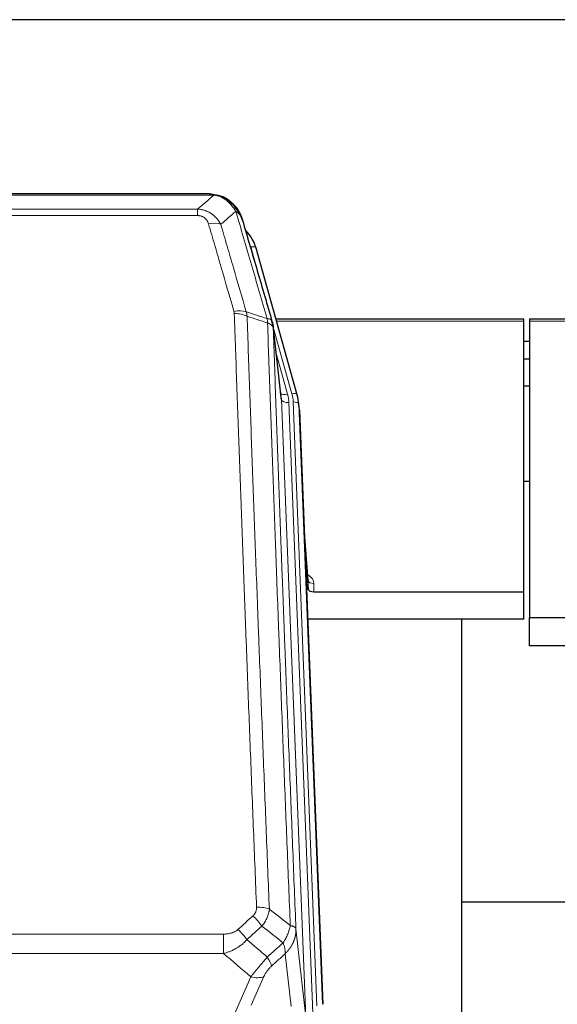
# Model space of a CAD drawing. Header units: inches. Extents: x 0 to 23760, y -13 to 16800.
# Tile 44 of 204: x 5775 to 6064, y 8495 to 9025. Entities that reach past the tile are written whole.
import ezdxf

# ---------------------------------------------------------------- set-up
doc = ezdxf.new("R2010")
doc.units = ezdxf.units.IN
doc.layers.add('254', color=7, linetype='Continuous', true_color=0xffffff)

msp = doc.modelspace()

# ---------------------------------------------------------------- linework, layer by layer
at = {"layer": '254', "color": 2, "linetype": 'Continuous', "lineweight": 25}
for p, q in [((6101.563, 9024.615), (4984.563, 9024.615)), ((5877.123, 8930.989), (5659.002, 8930.989)), ((5884.065, 8929.512), (5884.165, 8929.484)), ((5924.29, 8823.011), (5902.116, 8901.897)), ((6046.063, 8863.726), (5912.844, 8863.726)), ((6046.063, 8862.696), (6046.063, 8863.726)), ((6049.063, 8863.726), (6049.063, 8862.696)), ((6183.282, 8863.726), (6049.063, 8863.726)), ((5915.67, 8821.691), (5911.255, 8860.21)), ((6046.063, 8717.227), (6046.063, 8862.696)), ((6049.063, 8862.696), (6049.063, 8703.216)), ((6049.046, 8851.653), (6046.062, 8851.653)), ((6049.046, 8842.235), (6046.062, 8842.235)), ((6049.062, 8827.737), (6046.058, 8827.737)), ((5924.309, 8822.915), (5924.29, 8823.011)), ((5925.345, 8816.29), (5924.972, 8819.548)), ((5925.467, 8814.705), (5938.034, 8495.493)), ((6049.054, 8776.492), (6046.038, 8776.492)), ((5930.165, 8723.234), (5927.958, 8751.433)), ((5928.339, 8741.759), (5930.161, 8718.478)), ((5930.161, 8718.478), (5930.172, 8723.054)), ((5933.16, 8717.227), (6046.063, 8717.227)), ((6046.063, 8702.418), (6046.063, 8717.227)), ((6046.063, 8702.418), (5929.889, 8702.418)), ((6012.723, 8477.033), (6012.723, 8702.416)), ((6049.063, 8688.225), (6049.063, 8703.216)), ((6092.02, 8703.216), (6049.063, 8703.216)), ((6091.45, 8688.225), (6049.063, 8688.225)), ((6084.716, 8550.367), (6012.683, 8550.367))]:
    msp.add_line(p, q, dxfattribs=at)
at = {"layer": '254', "color": 110, "linetype": 'Continuous', "lineweight": 13}
for p, q in [((5879.466, 8930.326), (5656.66, 8930.326)), ((5884.165, 8929.484), (5884.234, 8929.327)), ((5665.391, 8922.858), (5870.734, 8922.858)), ((5870.734, 8922.858), (5870.734, 8919.325)), ((5870.734, 8919.325), (5665.391, 8919.325)), ((5903.954, 8885.659), (5899.228, 8902.471)), ((5921.402, 8823.584), (5911.33, 8859.418)), ((5915.76, 8820.517), (5911.384, 8858.698)), ((6046.063, 8862.696), (5913.131, 8862.696)), ((6182.995, 8862.696), (6049.063, 8862.696)), ((5913.029, 8844.73), (5919.055, 8823.292)), ((5928.826, 8488.624), (5915.76, 8820.517)), ((5932.672, 8490.71), (5919.752, 8818.891)), ((5934.878, 8494.607), (5922.099, 8819.183)), ((5925.467, 8814.705), (5925.093, 8817.963)), ((5925.093, 8817.963), (5937.789, 8495.499)), ((5930.172, 8723.054), (5927.965, 8751.242)), ((5933.17, 8721.643), (5933.16, 8717.227)), ((5923.579, 8536.03), (5928.826, 8488.624)), ((5651.477, 8533.229), (5884.649, 8533.229)), ((5884.649, 8533.229), (5884.649, 8522.798)), ((5884.649, 8522.798), (5651.477, 8522.798)), ((5920.911, 8494.244), (5917.764, 8522.678)), ((5884.12, 8475.759), (5899.276, 8510.278)), ((5906.337, 8510.428), (5899.562, 8494.997))]:
    msp.add_line(p, q, dxfattribs=at)
for centre, major_axis, ratio, start_param, end_param in [((5876.581, 8909.103), (9.598, 2.808), 0.562843, 0.6646512, 1.4076092), ((5899.228, 8901.085), (-2.888, -0.812), 0.4480327, 3.1416079, 4.5871119), ((5890.242, 8862.22), (9.604, 2.788), 0.5442898, 0.6684637, 1.414101), ((5890.43, 8861.048), (9.994, 0.345), 0.559112, 0.7940626, 1.551472), ((5919.055, 8825.139), (-3.851, -1.082), 0.4480327, 0.2500116, 1.4455193), ((5919.752, 8820.738), (-3.997, -0.157), 0.4614673, 0.0341943, 1.5526308), ((5895.734, 8818.141), (-24.033, -0.038), 0.8858289, 3.1750594, 3.3842109), ((5921.402, 8822.199), (-2.888, -0.812), 0.4480327, 3.1416079, 4.5871119), ((5898.081, 8818.433), (-24.033, -0.038), 0.8858289, 3.1750594, 3.3842109), ((5922.099, 8817.798), (-2.998, -0.118), 0.4614673, 3.175787, 4.6942235), ((5927.167, 8721.643), (-6.003, -0.046), 0.8757409, 3.1327535, 4.2284576), ((5933.17, 8723.098), (3, -0.007), 0.4848086, 3.1763596, 4.7135294), ((5902.388, 8543.321), (9.992, 0.404), 0.431453, 0.7935197, 1.5533391), ((5900.416, 8538.727), (-6.729, 7.397), 0.3051216, 4.2889758, 5.0360109), ((5892.407, 8531.435), (-6.736, 7.391), 0.3030979, 4.2875497, 5.03344), ((5903.363, 8522.048), (-6.719, 7.407), 0.3029797, 3.5431496, 4.2886573), ((5899.276, 8516.45), (9.156, -4.02), 0.5833249, 4.9631119, 5.806783)]:
    msp.add_ellipse(centre, major_axis=major_axis, ratio=ratio, start_param=start_param, end_param=end_param, dxfattribs=at)
at = {"layer": '254', "color": 2, "linetype": 'Continuous', "lineweight": 25}
for centre, major_axis, ratio, start_param, end_param in [((5875.922, 8895.884), (-27.014, -0.465), 0.8900028, 3.3708663, 3.8124201), ((5895.734, 8819.988), (20.035, -0.399), 0.8846078, 0.0524005, 0.2615519), ((5898.081, 8817.048), (-27.027, -0.37), 0.8864308, 3.1643526, 3.3735041), ((5933.16, 8718.521), (3, 0), 0.4313147, 3.1753737, 4.7125436)]:
    msp.add_ellipse(centre, major_axis=major_axis, ratio=ratio, start_param=start_param, end_param=end_param, dxfattribs=at)
at = {"layer": '254', "color": 110, "linetype": 'Continuous', "lineweight": 13}
for points in [[(5870.734, 8922.858), (5873.662, 8925.345), (5876.573, 8927.834), (5879.466, 8930.326)], [(5891.228, 8921.607), (5888.554, 8919.284), (5885.865, 8916.963), (5883.161, 8914.645)], [(5896.839, 8867.648), (5900.587, 8866.429), (5904.335, 8865.212), (5908.082, 8863.997)], [(5896.839, 8867.648), (5896.951, 8867.264), (5897.14, 8866.484), (5897.257, 8865.682), (5897.297, 8865.275)], [(5908.294, 8861.706), (5904.629, 8862.894), (5900.964, 8864.084), (5897.297, 8865.275)], [(5909.271, 8546.677), (5913.024, 8543.726), (5916.774, 8540.77), (5920.523, 8537.81)], [(5892.407, 8535.705), (5895.077, 8538.147), (5897.746, 8540.588), (5900.416, 8543.026)], [(5905.239, 8537.56), (5902.567, 8535.125), (5899.896, 8532.688), (5897.225, 8530.249)], [(5916.658, 8528.564), (5912.854, 8531.567), (5909.047, 8534.566), (5905.239, 8537.56)], [(5897.225, 8530.249), (5900.872, 8527.117), (5904.52, 8523.987), (5908.171, 8520.858)], [(5908.171, 8520.858), (5911, 8523.429), (5913.829, 8525.998), (5916.658, 8528.564)], [(5899.276, 8510.278), (5894.397, 8514.449), (5889.521, 8518.622), (5884.649, 8522.798)], [(5917.764, 8522.678), (5915.317, 8520.463), (5912.871, 8518.245), (5910.424, 8516.026)]]:
    msp.add_open_spline(points, degree=3, dxfattribs=at)
at = {"layer": '254', "color": 2, "linetype": 'Continuous', "lineweight": 25}
for points, degree in [([(5876.924, 8930.986), (5877.54, 8930.99), (5878.163, 8930.96), (5878.789, 8930.896)], 3), ([(5887.676, 8927.431), (5886.03, 8928.651), (5884.163, 8929.486)], 2), ([(5911.26, 8860.129), (5910.51, 8862.96)], 1)]:
    msp.add_open_spline(points, degree=degree, dxfattribs=at)
for points, knots in [([(5876.924, 8930.986), (5876.997, 8930.988), (5877.071, 8930.989), (5877.368, 8930.988), (5877.589, 8930.979), (5878.017, 8930.944), (5878.222, 8930.918), (5878.474, 8930.872), (5878.536, 8930.86), (5878.595, 8930.846)], [0, 0, 0, 0, 0.125, 0.125, 0.5, 0.5, 0.875, 0.875, 1, 1, 1, 1]), ([(5878.595, 8930.846), (5880.005, 8930.757), (5881.442, 8930.451), (5883.312, 8929.75), (5883.776, 8929.55), (5884.234, 8929.327)], [0, 0, 0, 0, 0.75, 0.75, 1, 1, 1, 1]), ([(5882.067, 8930.242), (5882.147, 8930.218), (5882.226, 8930.194), (5882.899, 8929.982), (5883.487, 8929.763), (5884.065, 8929.512)], [0, 0, 0, 0, 0.1180686, 0.1180686, 1, 1, 1, 1]), ([(5884.234, 8929.327), (5884.462, 8929.215), (5884.69, 8929.098), (5885.591, 8928.605), (5886.251, 8928.184), (5887.52, 8927.246), (5888.13, 8926.729), (5888.902, 8925.986), (5889.091, 8925.796), (5889.277, 8925.601)], [0, 0, 0, 0, 0.125, 0.125, 0.5, 0.5, 0.875, 0.875, 1, 1, 1, 1]), ([(5887.752, 8927.374), (5888.398, 8926.892), (5889.014, 8926.367), (5889.822, 8925.58), (5890.045, 8925.351), (5890.263, 8925.117)], [0, 0, 0, 0, 0.7159091, 0.7159091, 1, 1, 1, 1]), ([(5890.693, 8924.549), (5890.671, 8924.594), (5890.648, 8924.638), (5890.569, 8924.773), (5890.507, 8924.863), (5890.381, 8925.007), (5890.325, 8925.063), (5890.263, 8925.117)], [0, 0, 0, 0, 0.2280377, 0.2280377, 0.6912151, 0.6912151, 1, 1, 1, 1]), ([(5890.263, 8925.117), (5890.698, 8924.647), (5891.108, 8924.156), (5892.638, 8922.121), (5893.533, 8920.432), (5894.146, 8918.692)], [0, 0, 0, 0, 0.25, 0.25, 1, 1, 1, 1]), ([(5890.753, 8924.415), (5890.765, 8924.402), (5890.788, 8924.376), (5890.823, 8924.336), (5890.858, 8924.295), (5890.894, 8924.254), (5890.93, 8924.211), (5890.967, 8924.169), (5891.004, 8924.125), (5891.041, 8924.081), (5891.079, 8924.036), (5891.117, 8923.991), (5891.155, 8923.944), (5891.194, 8923.897), (5891.233, 8923.849), (5891.273, 8923.801), (5891.312, 8923.751), (5891.353, 8923.701), (5891.393, 8923.65), (5891.434, 8923.599), (5891.475, 8923.546), (5891.516, 8923.493), (5891.558, 8923.439), (5891.6, 8923.385), (5891.642, 8923.329), (5891.684, 8923.273), (5891.727, 8923.216), (5891.77, 8923.158), (5891.813, 8923.1), (5891.856, 8923.04), (5891.9, 8922.98), (5891.944, 8922.919), (5891.988, 8922.857), (5892.032, 8922.795), (5892.077, 8922.731), (5892.121, 8922.667), (5892.166, 8922.602), (5892.211, 8922.536), (5892.256, 8922.469), (5892.302, 8922.401), (5892.347, 8922.333), (5892.393, 8922.263), (5892.438, 8922.193), (5892.484, 8922.122), (5892.53, 8922.05), (5892.576, 8921.978), (5892.622, 8921.904), (5892.668, 8921.829), (5892.714, 8921.754), (5892.76, 8921.678), (5892.806, 8921.6), (5892.853, 8921.522), (5892.899, 8921.443), (5892.945, 8921.364), (5892.991, 8921.283), (5893.037, 8921.201), (5893.084, 8921.119), (5893.13, 8921.035), (5893.176, 8920.951), (5893.222, 8920.865), (5893.268, 8920.779), (5893.313, 8920.692), (5893.359, 8920.604), (5893.405, 8920.515), (5893.45, 8920.425), (5893.496, 8920.334), (5893.541, 8920.242), (5893.586, 8920.149), (5893.63, 8920.055), (5893.675, 8919.961), (5893.719, 8919.865), (5893.764, 8919.768), (5893.808, 8919.671), (5893.851, 8919.572), (5893.895, 8919.473), (5893.938, 8919.373), (5893.981, 8919.271), (5894.023, 8919.169), (5894.065, 8919.065), (5894.107, 8918.961), (5894.149, 8918.856), (5894.19, 8918.75), (5894.23, 8918.643), (5894.271, 8918.534), (5894.311, 8918.425), (5894.35, 8918.315), (5894.389, 8918.204), (5894.428, 8918.092), (5894.466, 8917.979), (5894.504, 8917.865), (5894.541, 8917.75), (5894.577, 8917.634), (5894.613, 8917.517), (5894.649, 8917.399), (5894.684, 8917.28), (5894.718, 8917.16), (5894.752, 8917.04), (5894.774, 8916.959), (5894.785, 8916.918)], [0, 0, 0, 0, 0.0060657, 0.012223, 0.0184718, 0.0248123, 0.0312443, 0.0377679, 0.0443831, 0.0510899, 0.0578883, 0.0647782, 0.0717598, 0.0788329, 0.0859977, 0.093254, 0.1006019, 0.1080414, 0.1155725, 0.1231952, 0.1309095, 0.1387154, 0.1466129, 0.1546019, 0.1626826, 0.1708549, 0.1791188, 0.1874742, 0.1959213, 0.20446, 0.2130903, 0.2218121, 0.2306256, 0.2395307, 0.2485274, 0.2576156, 0.2667955, 0.276067, 0.2854301, 0.2948848, 0.3044311, 0.314069, 0.3237985, 0.3336196, 0.3435324, 0.3535367, 0.3636326, 0.3738202, 0.3840993, 0.3944701, 0.4049324, 0.4154864, 0.426132, 0.4368691, 0.4476979, 0.4586183, 0.4696303, 0.480734, 0.4919292, 0.503216, 0.5145945, 0.5260645, 0.5376262, 0.5492795, 0.5610244, 0.5728609, 0.584789, 0.5968087, 0.60892, 0.621123, 0.6334175, 0.6458037, 0.6582815, 0.6708509, 0.6835119, 0.6962645, 0.7091087, 0.7220445, 0.735072, 0.748191, 0.7614017, 0.774704, 0.7880979, 0.8015834, 0.8151605, 0.8288293, 0.8425896, 0.8564416, 0.8703852, 0.8844204, 0.8985472, 0.9127656, 0.9270756, 0.9414773, 0.9559705, 0.9705554, 0.9852319, 1, 1, 1, 1]), ([(5894.785, 8916.918), (5894.728, 8917.228), (5894.645, 8917.532), (5894.432, 8918.125), (5894.301, 8918.413), (5894.146, 8918.692)], [0, 0, 0, 0, 0.5, 0.5, 1, 1, 1, 1]), ([(5894.785, 8916.918), (5896.116, 8912.396), (5897.448, 8907.863), (5900.116, 8898.776), (5901.451, 8894.222), (5905.462, 8880.529), (5908.142, 8871.36), (5910.827, 8862.149)], [0, 0, 0, 0, 0.25, 0.25, 0.5, 0.5, 1, 1, 1, 1]), ([(5910.827, 8862.149), (5910.832, 8862.132), (5910.842, 8862.097), (5910.858, 8862.045), (5910.873, 8861.991), (5910.888, 8861.937), (5910.903, 8861.881), (5910.919, 8861.824), (5910.934, 8861.766), (5910.949, 8861.707), (5910.965, 8861.647), (5910.98, 8861.586), (5910.996, 8861.523), (5911.011, 8861.459), (5911.026, 8861.395), (5911.041, 8861.329), (5911.057, 8861.262), (5911.072, 8861.194), (5911.086, 8861.124), (5911.101, 8861.054), (5911.116, 8860.982), (5911.13, 8860.909), (5911.145, 8860.835), (5911.159, 8860.76), (5911.172, 8860.684), (5911.186, 8860.607), (5911.199, 8860.528), (5911.22, 8860.402), (5911.246, 8860.232), (5911.274, 8860.025), (5911.298, 8859.833), (5911.317, 8859.656), (5911.333, 8859.494), (5911.346, 8859.346), (5911.356, 8859.214), (5911.364, 8859.097), (5911.37, 8858.995), (5911.375, 8858.908), (5911.378, 8858.837), (5911.38, 8858.781), (5911.382, 8858.74), (5911.383, 8858.714), (5911.383, 8858.702), (5911.384, 8858.698)], [0, 0, 0, 0, 0.0155037, 0.0313049, 0.0474035, 0.0637997, 0.0804935, 0.097485, 0.1147743, 0.1323613, 0.1502462, 0.1684289, 0.1869096, 0.2056883, 0.224765, 0.2441397, 0.2638126, 0.2837835, 0.3040527, 0.32462, 0.3454856, 0.3666494, 0.3881116, 0.409872, 0.4319308, 0.454288, 0.4769435, 0.4998975, 0.5635611, 0.6228928, 0.6778927, 0.7285606, 0.7748966, 0.8169007, 0.8545729, 0.8879131, 0.9169214, 0.9415977, 0.9619421, 0.9779545, 0.989635, 0.9969835, 1, 1, 1, 1])]:
    msp.add_open_spline(points, degree=3, knots=knots, dxfattribs=at)
at = {"layer": '254', "color": 110, "linetype": 'Continuous', "lineweight": 13}
for points, knots in [([(5878.595, 8930.846), (5878.713, 8930.82), (5878.823, 8930.789), (5879.072, 8930.702), (5879.197, 8930.641), (5879.383, 8930.499), (5879.444, 8930.418), (5879.466, 8930.326)], [0, 0, 0, 0, 0.25, 0.25, 0.625, 0.625, 1, 1, 1, 1]), ([(5879.466, 8930.326), (5880.686, 8930.224), (5881.862, 8929.93), (5883.356, 8929.304), (5883.723, 8929.127), (5884.083, 8928.933)], [0, 0, 0, 0, 0.75, 0.75, 1, 1, 1, 1]), ([(5884.234, 8929.327), (5884.235, 8929.297), (5884.234, 8929.265), (5884.22, 8929.179), (5884.204, 8929.124), (5884.156, 8929.02), (5884.124, 8928.971), (5884.083, 8928.933)], [0, 0, 0, 0, 0.25, 0.25, 0.625, 0.625, 1, 1, 1, 1]), ([(5884.083, 8928.933), (5884.264, 8928.836), (5884.442, 8928.734), (5885.149, 8928.309), (5885.664, 8927.951), (5886.658, 8927.164), (5887.137, 8926.736), (5887.752, 8926.128), (5887.903, 8925.972), (5888.053, 8925.814)], [0, 0, 0, 0, 0.125, 0.125, 0.5, 0.5, 0.875, 0.875, 1, 1, 1, 1]), ([(5870.734, 8922.858), (5871.069, 8922.835), (5871.402, 8922.802), (5872.065, 8922.714), (5872.393, 8922.66), (5873.369, 8922.469), (5874.007, 8922.3), (5874.71, 8922.063), (5874.788, 8922.036), (5874.943, 8921.981), (5875.02, 8921.953), (5875.252, 8921.866), (5875.405, 8921.806), (5875.859, 8921.618), (5876.454, 8921.348), (5877.027, 8921.04), (5877.448, 8920.795), (5877.657, 8920.669), (5877.862, 8920.538), (5877.999, 8920.449), (5878.066, 8920.404), (5878.672, 8919.995), (5879.18, 8919.599), (5879.899, 8918.96), (5880.132, 8918.739), (5880.47, 8918.397), (5880.581, 8918.281), (5880.8, 8918.045), (5880.907, 8917.925), (5881.434, 8917.32), (5881.822, 8916.814), (5882.537, 8915.76), (5882.864, 8915.212), (5883.161, 8914.645)], [0, 0, 0, 0, 0.0625, 0.0625, 0.125, 0.125, 0.25, 0.25, 0.265625, 0.265625, 0.28125, 0.28125, 0.3125, 0.3125, 0.375, 0.4375, 0.4375, 0.46875, 0.484375, 0.484375, 0.5, 0.5, 0.625, 0.625, 0.6875, 0.6875, 0.71875, 0.71875, 0.75, 0.75, 0.875, 0.875, 1, 1, 1, 1]), ([(5889.277, 8925.601), (5889.178, 8925.628), (5889.077, 8925.651), (5888.82, 8925.701), (5888.663, 8925.725), (5888.352, 8925.769), (5888.199, 8925.79), (5888.053, 8925.814)], [0, 0, 0, 0, 0.25, 0.25, 0.625, 0.625, 1, 1, 1, 1]), ([(5888.053, 8925.814), (5888.352, 8925.498), (5888.642, 8925.17), (5889.769, 8923.82), (5890.535, 8922.722), (5891.228, 8921.607)], [0, 0, 0, 0, 0.25, 0.25, 1, 1, 1, 1]), ([(5890.263, 8925.117), (5890.232, 8925.143), (5890.2, 8925.169), (5890.065, 8925.271), (5889.952, 8925.341), (5889.703, 8925.463), (5889.567, 8925.515), (5889.375, 8925.574), (5889.326, 8925.588), (5889.277, 8925.601)], [0, 0, 0, 0, 0.125, 0.125, 0.5, 0.5, 0.875, 0.875, 1, 1, 1, 1]), ([(5889.277, 8925.601), (5889.649, 8925.212), (5890.005, 8924.806), (5891.366, 8923.123), (5892.237, 8921.729), (5892.935, 8920.277)], [0, 0, 0, 0, 0.25, 0.25, 1, 1, 1, 1]), ([(5892.935, 8920.277), (5892.689, 8920.524), (5892.423, 8920.759), (5891.853, 8921.203), (5891.549, 8921.412), (5891.228, 8921.607)], [0, 0, 0, 0, 0.5, 0.5, 1, 1, 1, 1]), ([(5908.082, 8863.997), (5905.26, 8873.69), (5902.444, 8883.338), (5898.231, 8897.741), (5896.828, 8902.53), (5894.026, 8912.086), (5892.626, 8916.852), (5891.228, 8921.607)], [0, 0, 0, 0, 0.5, 0.5, 0.75, 0.75, 1, 1, 1, 1]), ([(5870.734, 8919.325), (5870.917, 8919.325), (5871.099, 8919.319), (5871.463, 8919.292), (5871.643, 8919.273), (5871.998, 8919.219), (5872.174, 8919.185), (5872.52, 8919.103), (5872.691, 8919.055), (5872.902, 8918.985), (5872.944, 8918.97), (5873.028, 8918.94), (5873.152, 8918.894), (5873.274, 8918.844), (5873.513, 8918.739), (5873.82, 8918.586), (5874.108, 8918.407), (5874.281, 8918.288), (5874.315, 8918.263), (5874.383, 8918.214), (5874.417, 8918.189), (5874.517, 8918.113), (5874.582, 8918.061), (5874.771, 8917.902), (5874.891, 8917.792), (5875.117, 8917.563), (5875.224, 8917.445), (5875.427, 8917.202), (5875.523, 8917.077), (5875.636, 8916.917), (5875.658, 8916.885), (5875.702, 8916.82), (5875.723, 8916.787), (5875.787, 8916.689), (5875.828, 8916.623), (5875.947, 8916.423), (5876.02, 8916.289), (5876.157, 8916.016), (5876.221, 8915.879), (5876.397, 8915.462), (5876.497, 8915.178), (5876.581, 8914.889)], [0, 0, 0, 0, 0.0625, 0.0625, 0.125, 0.125, 0.1875, 0.1875, 0.25, 0.25, 0.265625, 0.265625, 0.28125, 0.3125, 0.3125, 0.375, 0.4375, 0.4375, 0.453125, 0.453125, 0.46875, 0.46875, 0.5, 0.5, 0.5625, 0.5625, 0.625, 0.625, 0.6875, 0.6875, 0.703125, 0.703125, 0.71875, 0.71875, 0.75, 0.75, 0.8125, 0.8125, 0.875, 0.875, 1, 1, 1, 1]), ([(5894.146, 8918.692), (5893.989, 8918.977), (5893.809, 8919.253), (5893.405, 8919.782), (5893.181, 8920.035), (5892.935, 8920.277)], [0, 0, 0, 0, 0.5, 0.5, 1, 1, 1, 1]), ([(5890.242, 8867.818), (5887.957, 8875.724), (5885.676, 8883.599), (5882.26, 8895.367), (5881.123, 8899.282), (5878.85, 8907.097), (5877.715, 8910.997), (5876.581, 8914.889)], [0, 0, 0, 0, 0.5, 0.5, 0.75, 0.75, 1, 1, 1, 1]), ([(5883.161, 8914.645), (5884.296, 8910.759), (5885.433, 8906.865), (5887.708, 8899.062), (5888.847, 8895.153), (5892.266, 8883.404), (5894.55, 8875.541), (5896.839, 8867.648)], [0, 0, 0, 0, 0.25, 0.25, 0.5, 0.5, 1, 1, 1, 1]), ([(5890.242, 8867.818), (5890.298, 8867.625), (5890.342, 8867.43), (5890.404, 8867.038), (5890.423, 8866.84), (5890.43, 8866.641)], [0, 0, 0, 0, 0.5, 0.5, 1, 1, 1, 1]), ([(5902.388, 8547.638), (5901.831, 8561.469), (5900.73, 8588.999), (5899.122, 8629.903), (5898.08, 8656.911), (5897.31, 8677.07), (5896.927, 8687.124), (5896.549, 8697.142), (5896.297, 8703.813), (5896.172, 8707.144), (5895.549, 8723.779), (5895.057, 8737.016), (5894.332, 8756.766), (5894.092, 8763.33), (5893.616, 8776.421), (5893.38, 8782.947), (5892.678, 8802.47), (5891.758, 8828.35), (5890.867, 8853.928), (5890.43, 8866.641)], [0, 0, 0, 0, 0.125, 0.25, 0.375, 0.375, 0.4375, 0.46875, 0.46875, 0.5, 0.5, 0.625, 0.625, 0.6875, 0.6875, 0.75, 0.75, 0.875, 1, 1, 1, 1]), ([(5897.297, 8865.275), (5897.736, 8852.578), (5898.627, 8827.032), (5899.549, 8801.186), (5900.252, 8781.687), (5900.488, 8775.169), (5900.965, 8762.095), (5901.205, 8755.539), (5901.931, 8735.815), (5902.423, 8722.595), (5903.047, 8705.981), (5903.173, 8702.654), (5903.424, 8695.992), (5903.803, 8685.986), (5904.186, 8675.944), (5904.958, 8655.812), (5906.002, 8628.838), (5907.611, 8587.986), (5908.713, 8560.49), (5909.271, 8546.677)], [0, 0, 0, 0, 0.125, 0.25, 0.25, 0.3125, 0.3125, 0.375, 0.375, 0.5, 0.5, 0.53125, 0.53125, 0.5625, 0.625, 0.625, 0.75, 0.875, 1, 1, 1, 1]), ([(5910.827, 8862.149), (5910.806, 8862.395), (5910.728, 8862.626), (5910.465, 8863.045), (5910.279, 8863.234), (5909.807, 8863.556), (5909.522, 8863.689), (5908.864, 8863.893), (5908.491, 8863.963), (5908.082, 8863.997)], [0, 0, 0, 0, 0.25, 0.25, 0.5, 0.5, 0.75, 0.75, 1, 1, 1, 1]), ([(5908.082, 8863.997), (5908.157, 8863.625), (5908.2, 8863.253), (5908.258, 8862.494), (5908.273, 8862.108), (5908.294, 8861.706)], [0, 0, 0, 0, 0.5, 0.5, 1, 1, 1, 1]), ([(5911.384, 8858.698), (5911.383, 8858.706), (5911.381, 8858.722), (5911.378, 8858.745), (5911.374, 8858.769), (5911.371, 8858.793), (5911.367, 8858.816), (5911.363, 8858.84), (5911.359, 8858.864), (5911.354, 8858.887), (5911.349, 8858.911), (5911.344, 8858.934), (5911.339, 8858.958), (5911.333, 8858.981), (5911.327, 8859.005), (5911.321, 8859.028), (5911.315, 8859.052), (5911.308, 8859.075), (5911.301, 8859.099), (5911.294, 8859.122), (5911.287, 8859.146), (5911.279, 8859.169), (5911.271, 8859.192), (5911.263, 8859.216), (5911.255, 8859.239), (5911.246, 8859.262), (5911.237, 8859.285), (5911.228, 8859.309), (5911.219, 8859.332), (5911.209, 8859.355), (5911.199, 8859.378), (5911.189, 8859.401), (5911.179, 8859.424), (5911.168, 8859.447), (5911.157, 8859.47), (5911.146, 8859.493), (5911.135, 8859.516), (5911.123, 8859.539), (5911.111, 8859.562), (5911.099, 8859.584), (5911.087, 8859.607), (5911.074, 8859.63), (5911.062, 8859.652), (5911.048, 8859.675), (5911.035, 8859.698), (5911.021, 8859.72), (5911.008, 8859.743), (5910.994, 8859.765), (5910.979, 8859.788), (5910.965, 8859.81), (5910.95, 8859.832), (5910.935, 8859.855), (5910.919, 8859.877), (5910.904, 8859.899), (5910.888, 8859.921), (5910.872, 8859.943), (5910.856, 8859.965), (5910.839, 8859.987), (5910.823, 8860.009), (5910.806, 8860.031), (5910.788, 8860.053), (5910.771, 8860.075), (5910.753, 8860.097), (5910.735, 8860.118), (5910.717, 8860.14), (5910.699, 8860.162), (5910.68, 8860.183), (5910.661, 8860.205), (5910.642, 8860.226), (5910.622, 8860.247), (5910.603, 8860.269), (5910.583, 8860.29), (5910.563, 8860.311), (5910.543, 8860.332), (5910.522, 8860.353), (5910.501, 8860.374), (5910.474, 8860.401), (5910.44, 8860.434), (5910.4, 8860.473), (5910.358, 8860.512), (5910.316, 8860.55), (5910.272, 8860.588), (5910.228, 8860.626), (5910.183, 8860.663), (5910.138, 8860.7), (5910.092, 8860.737), (5910.044, 8860.773), (5909.996, 8860.809), (5909.948, 8860.845), (5909.898, 8860.881), (5909.848, 8860.916), (5909.797, 8860.951), (5909.746, 8860.985), (5909.693, 8861.02), (5909.64, 8861.054), (5909.586, 8861.087), (5909.531, 8861.12), (5909.476, 8861.153), (5909.42, 8861.186), (5909.363, 8861.218), (5909.306, 8861.25), (5909.248, 8861.281), (5909.189, 8861.312), (5909.129, 8861.343), (5909.069, 8861.373), (5909.008, 8861.403), (5908.946, 8861.433), (5908.884, 8861.462), (5908.821, 8861.491), (5908.757, 8861.519), (5908.693, 8861.547), (5908.628, 8861.575), (5908.563, 8861.602), (5908.497, 8861.629), (5908.43, 8861.655), (5908.362, 8861.681), (5908.317, 8861.698), (5908.294, 8861.706)], [0, 0, 0, 0, 0.0066687, 0.0133374, 0.0200061, 0.0266746, 0.0333432, 0.0400116, 0.0466801, 0.0533484, 0.0600168, 0.066685, 0.0733532, 0.0800214, 0.0866895, 0.0933575, 0.1000255, 0.1066935, 0.1133614, 0.1200292, 0.126697, 0.1333647, 0.1400324, 0.1467001, 0.1533676, 0.1600352, 0.1667026, 0.1733701, 0.1800374, 0.1867047, 0.193372, 0.2000392, 0.2067064, 0.2133735, 0.2200405, 0.2267075, 0.2333745, 0.2400414, 0.2467082, 0.253375, 0.2600418, 0.2667085, 0.2733751, 0.2800417, 0.2867082, 0.2933747, 0.3000412, 0.3067075, 0.3133739, 0.3200401, 0.3267064, 0.3333725, 0.3400387, 0.3467047, 0.3533708, 0.3600367, 0.3667026, 0.3733685, 0.3800343, 0.3867001, 0.3933658, 0.4000315, 0.4066971, 0.4133626, 0.4200281, 0.4266936, 0.433359, 0.4400243, 0.4466896, 0.4533549, 0.4600201, 0.4666852, 0.4733503, 0.4800154, 0.4866804, 0.4933453, 0.5000102, 0.5125098, 0.5250093, 0.5375088, 0.5500082, 0.5625077, 0.5750071, 0.5875066, 0.600006, 0.6125054, 0.6250049, 0.6375043, 0.6500037, 0.6625032, 0.6750026, 0.6875021, 0.7000016, 0.7125011, 0.7250006, 0.7375001, 0.7499997, 0.7624993, 0.7749989, 0.7874985, 0.7999982, 0.812498, 0.8249977, 0.8374975, 0.8499974, 0.8624973, 0.8749972, 0.8874972, 0.8999973, 0.9124974, 0.9249976, 0.9374978, 0.9499981, 0.9624985, 0.9749989, 0.9874994, 1, 1, 1, 1]), ([(5920.523, 8537.81), (5919.952, 8551.863), (5918.824, 8579.834), (5917.179, 8621.385), (5916.113, 8648.817), (5915.324, 8669.289), (5914.933, 8679.5), (5914.482, 8691.369), (5914.289, 8696.446), (5914.161, 8699.829), (5914.097, 8701.519), (5913.778, 8709.965), (5913.399, 8720.072), (5912.961, 8731.815), (5912.774, 8736.838), (5912.65, 8740.184), (5912.588, 8741.856), (5912.032, 8756.892), (5911.059, 8783.467), (5909.648, 8822.861), (5908.74, 8848.81), (5908.294, 8861.706)], [0, 0, 0, 0, 0.125, 0.25, 0.375, 0.375, 0.4375, 0.46875, 0.484375, 0.484375, 0.5, 0.5, 0.5625, 0.59375, 0.609375, 0.609375, 0.625, 0.625, 0.75, 0.875, 1, 1, 1, 1]), ([(5911.384, 8858.698), (5911.828, 8845.851), (5912.734, 8820), (5914.141, 8780.756), (5915.111, 8754.282), (5915.666, 8739.303), (5915.727, 8737.637), (5915.851, 8734.304), (5916.037, 8729.3), (5916.474, 8717.601), (5916.852, 8707.532), (5917.17, 8699.119), (5917.234, 8697.435), (5917.362, 8694.065), (5917.554, 8689.007), (5918.004, 8677.184), (5918.394, 8667.011), (5919.18, 8646.616), (5920.244, 8619.288), (5921.884, 8577.894), (5923.009, 8550.029), (5923.579, 8536.03)], [0, 0, 0, 0, 0.125, 0.25, 0.375, 0.375, 0.390625, 0.390625, 0.40625, 0.4375, 0.5, 0.5, 0.515625, 0.515625, 0.53125, 0.5625, 0.625, 0.625, 0.75, 0.875, 1, 1, 1, 1]), ([(5902.388, 8547.638), (5902.397, 8547.425), (5902.395, 8547.212), (5902.377, 8546.945), (5902.373, 8546.892), (5902.363, 8546.786), (5902.358, 8546.733), (5902.339, 8546.574), (5902.323, 8546.468), (5902.268, 8546.154), (5902.219, 8545.948), (5902.099, 8545.541), (5902.027, 8545.34), (5901.901, 8545.044), (5901.856, 8544.946), (5901.784, 8544.8), (5901.759, 8544.751), (5901.707, 8544.655), (5901.681, 8544.607), (5901.547, 8544.37), (5901.428, 8544.188), (5901.172, 8543.835), (5901.035, 8543.664), (5900.74, 8543.336), (5900.583, 8543.178), (5900.416, 8543.026)], [0, 0, 0, 0, 0.125, 0.125, 0.15625, 0.15625, 0.1875, 0.1875, 0.25, 0.25, 0.375, 0.375, 0.5, 0.5, 0.5625, 0.5625, 0.59375, 0.59375, 0.625, 0.625, 0.75, 0.75, 0.875, 0.875, 1, 1, 1, 1]), ([(5909.271, 8546.677), (5909.235, 8546.284), (5909.182, 8545.889), (5909.094, 8545.395), (5909.075, 8545.296), (5909.035, 8545.098), (5909.015, 8544.999), (5908.949, 8544.702), (5908.901, 8544.504), (5908.745, 8543.913), (5908.503, 8543.129), (5908.195, 8542.353), (5907.939, 8541.774), (5907.827, 8541.534), (5907.709, 8541.294), (5907.661, 8541.198), (5907.636, 8541.15), (5907.563, 8541.006), (5907.513, 8540.911), (5907.259, 8540.437), (5907.041, 8540.063), (5906.575, 8539.328), (5906.081, 8538.604), (5905.529, 8537.904), (5905.239, 8537.56)], [0, 0, 0, 0, 0.125, 0.125, 0.15625, 0.15625, 0.1875, 0.1875, 0.25, 0.25, 0.375, 0.5, 0.5, 0.5625, 0.578125, 0.578125, 0.59375, 0.59375, 0.625, 0.625, 0.75, 0.75, 0.875, 1, 1, 1, 1]), ([(5892.407, 8535.705), (5892.282, 8535.59), (5892.152, 8535.48), (5891.951, 8535.32), (5891.883, 8535.268), (5891.745, 8535.166), (5891.675, 8535.117), (5891.323, 8534.875), (5891.028, 8534.699), (5890.418, 8534.381), (5890.102, 8534.238), (5889.695, 8534.078), (5889.612, 8534.046), (5889.448, 8533.986), (5889.365, 8533.957), (5889.117, 8533.873), (5888.951, 8533.821), (5888.449, 8533.677), (5888.112, 8533.595), (5887.433, 8533.458), (5887.09, 8533.402), (5886.4, 8533.314), (5886.053, 8533.282), (5885.354, 8533.24), (5885.003, 8533.229), (5884.649, 8533.229)], [0, 0, 0, 0, 0.0625, 0.0625, 0.09375, 0.09375, 0.125, 0.125, 0.25, 0.25, 0.375, 0.375, 0.40625, 0.40625, 0.4375, 0.4375, 0.5, 0.5, 0.625, 0.625, 0.75, 0.75, 0.875, 0.875, 1, 1, 1, 1]), ([(5920.523, 8537.81), (5920.395, 8537.066), (5920.216, 8536.303), (5919.759, 8534.758), (5919.482, 8533.977), (5918.994, 8532.803), (5918.819, 8532.412), (5918.447, 8531.631), (5918.25, 8531.241), (5917.623, 8530.079), (5917.161, 8529.313), (5916.658, 8528.564)], [0, 0, 0, 0, 0.25, 0.25, 0.5, 0.5, 0.625, 0.625, 0.75, 0.75, 1, 1, 1, 1]), ([(5923.579, 8536.03), (5923.579, 8536.01), (5923.581, 8535.97), (5923.583, 8535.91), (5923.584, 8535.851), (5923.586, 8535.791), (5923.587, 8535.731), (5923.588, 8535.671), (5923.588, 8535.612), (5923.589, 8535.552), (5923.589, 8535.492), (5923.589, 8535.433), (5923.589, 8535.373), (5923.588, 8535.314), (5923.588, 8535.254), (5923.587, 8535.194), (5923.585, 8535.135), (5923.584, 8535.075), (5923.582, 8535.016), (5923.58, 8534.956), (5923.578, 8534.897), (5923.576, 8534.837), (5923.573, 8534.778), (5923.57, 8534.718), (5923.567, 8534.659), (5923.564, 8534.6), (5923.56, 8534.54), (5923.557, 8534.481), (5923.553, 8534.422), (5923.548, 8534.362), (5923.544, 8534.303), (5923.539, 8534.244), (5923.534, 8534.185), (5923.529, 8534.125), (5923.524, 8534.066), (5923.518, 8534.007), (5923.513, 8533.948), (5923.507, 8533.889), (5923.5, 8533.83), (5923.494, 8533.771), (5923.487, 8533.712), (5923.48, 8533.653), (5923.473, 8533.594), (5923.466, 8533.535), (5923.458, 8533.476), (5923.45, 8533.418), (5923.442, 8533.359), (5923.434, 8533.3), (5923.425, 8533.241), (5923.417, 8533.183), (5923.408, 8533.124), (5923.399, 8533.066), (5923.389, 8533.007), (5923.38, 8532.949), (5923.37, 8532.89), (5923.36, 8532.832), (5923.35, 8532.773), (5923.339, 8532.715), (5923.329, 8532.657), (5923.318, 8532.599), (5923.307, 8532.541), (5923.295, 8532.482), (5923.284, 8532.424), (5923.272, 8532.366), (5923.26, 8532.308), (5923.248, 8532.25), (5923.236, 8532.192), (5923.223, 8532.135), (5923.21, 8532.077), (5923.197, 8532.019), (5923.184, 8531.961), (5923.171, 8531.904), (5923.157, 8531.846), (5923.143, 8531.789), (5923.129, 8531.731), (5923.115, 8531.674), (5923.101, 8531.616), (5923.086, 8531.559), (5923.071, 8531.502), (5923.056, 8531.445), (5923.041, 8531.387), (5923.025, 8531.33), (5923.01, 8531.273), (5922.994, 8531.216), (5922.978, 8531.16), (5922.961, 8531.103), (5922.945, 8531.046), (5922.928, 8530.989), (5922.911, 8530.933), (5922.894, 8530.876), (5922.877, 8530.819), (5922.86, 8530.763), (5922.842, 8530.706), (5922.824, 8530.65), (5922.806, 8530.594), (5922.788, 8530.538), (5922.769, 8530.482), (5922.751, 8530.425), (5922.732, 8530.369), (5922.713, 8530.313), (5922.694, 8530.258), (5922.674, 8530.202), (5922.655, 8530.146), (5922.635, 8530.09), (5922.615, 8530.035), (5922.595, 8529.979), (5922.574, 8529.924), (5922.554, 8529.868), (5922.533, 8529.813), (5922.512, 8529.758), (5922.491, 8529.703), (5922.47, 8529.648), (5922.448, 8529.593), (5922.427, 8529.538), (5922.405, 8529.483), (5922.383, 8529.428), (5922.36, 8529.373), (5922.338, 8529.319), (5922.315, 8529.264), (5922.293, 8529.209), (5922.27, 8529.155), (5922.247, 8529.101), (5922.223, 8529.046), (5922.2, 8528.992), (5922.176, 8528.938), (5922.152, 8528.884), (5922.128, 8528.83), (5922.104, 8528.776), (5922.08, 8528.723), (5922.055, 8528.669), (5922.03, 8528.615), (5922.005, 8528.562), (5921.98, 8528.508), (5921.955, 8528.455), (5921.93, 8528.402), (5921.904, 8528.348), (5921.878, 8528.295), (5921.852, 8528.242), (5921.826, 8528.189), (5921.8, 8528.136), (5921.774, 8528.084), (5921.747, 8528.031), (5921.72, 8527.978), (5921.693, 8527.926), (5921.666, 8527.873), (5921.639, 8527.821), (5921.611, 8527.769), (5921.584, 8527.717), (5921.556, 8527.665), (5921.528, 8527.613), (5921.5, 8527.561), (5921.472, 8527.509), (5921.443, 8527.457), (5921.414, 8527.406), (5921.386, 8527.354), (5921.357, 8527.303), (5921.328, 8527.251), (5921.299, 8527.2), (5921.269, 8527.149), (5921.24, 8527.098), (5921.21, 8527.047), (5921.18, 8526.996), (5921.15, 8526.945), (5921.12, 8526.895), (5921.089, 8526.844), (5921.059, 8526.794), (5921.028, 8526.743), (5920.998, 8526.693), (5920.967, 8526.643), (5920.936, 8526.593), (5920.904, 8526.543), (5920.873, 8526.493), (5920.841, 8526.443), (5920.81, 8526.393), (5920.778, 8526.344), (5920.746, 8526.294), (5920.714, 8526.245), (5920.681, 8526.195), (5920.649, 8526.146), (5920.616, 8526.097), (5920.584, 8526.048), (5920.551, 8525.999), (5920.518, 8525.95), (5920.485, 8525.902), (5920.451, 8525.853), (5920.418, 8525.805), (5920.384, 8525.756), (5920.351, 8525.708), (5920.317, 8525.66), (5920.283, 8525.612), (5920.249, 8525.564), (5920.214, 8525.516), (5920.18, 8525.468), (5920.145, 8525.42), (5920.111, 8525.373), (5920.076, 8525.325), (5920.041, 8525.278), (5920.006, 8525.231), (5919.971, 8525.183), (5919.935, 8525.136), (5919.9, 8525.089), (5919.864, 8525.043), (5919.829, 8524.996), (5919.793, 8524.949), (5919.757, 8524.903), (5919.721, 8524.856), (5919.684, 8524.81), (5919.648, 8524.764), (5919.611, 8524.718), (5919.575, 8524.672), (5919.538, 8524.626), (5919.501, 8524.58), (5919.464, 8524.535), (5919.427, 8524.489), (5919.39, 8524.444), (5919.352, 8524.398), (5919.315, 8524.353), (5919.277, 8524.308), (5919.24, 8524.263), (5919.202, 8524.218), (5919.164, 8524.173), (5919.126, 8524.129), (5919.087, 8524.084), (5919.049, 8524.04), (5919.011, 8523.995), (5918.972, 8523.951), (5918.933, 8523.907), (5918.894, 8523.863), (5918.856, 8523.819), (5918.817, 8523.776), (5918.777, 8523.732), (5918.738, 8523.688), (5918.699, 8523.645), (5918.659, 8523.602), (5918.62, 8523.558), (5918.58, 8523.515), (5918.54, 8523.472), (5918.5, 8523.43), (5918.46, 8523.387), (5918.42, 8523.344), (5918.38, 8523.302), (5918.34, 8523.259), (5918.299, 8523.217), (5918.259, 8523.175), (5918.218, 8523.133), (5918.177, 8523.091), (5918.136, 8523.049), (5918.095, 8523.007), (5918.054, 8522.966), (5918.013, 8522.924), (5917.972, 8522.883), (5917.93, 8522.842), (5917.889, 8522.801), (5917.847, 8522.76), (5917.806, 8522.719), (5917.778, 8522.692), (5917.764, 8522.678)], [0, 0, 0, 0, 0.0042303, 0.0084583, 0.0126838, 0.016907, 0.0211277, 0.0253461, 0.0295621, 0.0337757, 0.037987, 0.0421959, 0.0464023, 0.0506064, 0.0548082, 0.0590075, 0.0632045, 0.0673991, 0.0715913, 0.0757811, 0.0799686, 0.0841537, 0.0883364, 0.0925167, 0.0966947, 0.1008703, 0.1050435, 0.1092144, 0.1133829, 0.117549, 0.1217128, 0.1258741, 0.1300332, 0.1341898, 0.1383441, 0.1424961, 0.1466456, 0.1507929, 0.1549377, 0.1590802, 0.1632203, 0.1673581, 0.1714935, 0.1756266, 0.1797573, 0.1838856, 0.1880116, 0.1921352, 0.1962565, 0.2003755, 0.204492, 0.2086063, 0.2127182, 0.2168277, 0.2209349, 0.2250397, 0.2291422, 0.2332423, 0.2373401, 0.2414356, 0.2455287, 0.2496195, 0.2537079, 0.257794, 0.2618777, 0.2659591, 0.2700382, 0.2741149, 0.2781893, 0.2822614, 0.2863311, 0.2903985, 0.2944635, 0.2985262, 0.3025866, 0.3066447, 0.3107004, 0.3147538, 0.3188048, 0.3228536, 0.3269, 0.3309441, 0.3349858, 0.3390253, 0.3430624, 0.3470972, 0.3511296, 0.3551598, 0.3591876, 0.3632131, 0.3672363, 0.3712571, 0.3752757, 0.3792919, 0.3833058, 0.3873174, 0.3913267, 0.3953337, 0.3993384, 0.4033407, 0.4073408, 0.4113385, 0.4153339, 0.419327, 0.4233179, 0.4273064, 0.4312926, 0.4352765, 0.4392581, 0.4432373, 0.4472143, 0.451189, 0.4551614, 0.4591315, 0.4630993, 0.4670648, 0.471028, 0.4749889, 0.4789475, 0.4829038, 0.4868578, 0.4908095, 0.494759, 0.4987061, 0.502651, 0.5065936, 0.5105338, 0.5144718, 0.5184076, 0.522341, 0.5262721, 0.530201, 0.5341276, 0.5380519, 0.5419739, 0.5458936, 0.5498111, 0.5537262, 0.5576392, 0.5615498, 0.5654581, 0.5693642, 0.573268, 0.5771696, 0.5810688, 0.5849658, 0.5888606, 0.592753, 0.5966432, 0.6005311, 0.6044168, 0.6083002, 0.6121813, 0.6160602, 0.6199368, 0.6238111, 0.6276832, 0.6315531, 0.6354206, 0.6392859, 0.643149, 0.6470098, 0.6508684, 0.6547247, 0.6585787, 0.6624305, 0.66628, 0.6701273, 0.6739724, 0.6778152, 0.6816557, 0.685494, 0.6893301, 0.6931639, 0.6969955, 0.7008248, 0.7046519, 0.7084768, 0.7122994, 0.7161198, 0.7199379, 0.7237539, 0.7275675, 0.731379, 0.7351882, 0.7389952, 0.7427999, 0.7466024, 0.7504027, 0.7542008, 0.7579966, 0.7617902, 0.7655816, 0.7693708, 0.7731577, 0.7769424, 0.7807249, 0.7845052, 0.7882833, 0.7920591, 0.7958327, 0.7996042, 0.8033734, 0.8071403, 0.8109051, 0.8146677, 0.818428, 0.8221862, 0.8259421, 0.8296958, 0.8334474, 0.8371967, 0.8409438, 0.8446887, 0.8484314, 0.8521719, 0.8559102, 0.8596463, 0.8633802, 0.867112, 0.8708415, 0.8745688, 0.8782939, 0.8820169, 0.8857376, 0.8894562, 0.8931726, 0.8968867, 0.9005987, 0.9043086, 0.9080162, 0.9117216, 0.9154249, 0.919126, 0.9228249, 0.9265216, 0.9302161, 0.9339085, 0.9375987, 0.9412867, 0.9449725, 0.9486562, 0.9523377, 0.956017, 0.9596942, 0.9633691, 0.967042, 0.9707126, 0.9743811, 0.9780474, 0.9817116, 0.9853736, 0.9890334, 0.9926911, 0.9963466, 1, 1, 1, 1]), ([(5923.579, 8536.03), (5923.549, 8536.234), (5923.459, 8536.429), (5923.236, 8536.703), (5923.147, 8536.792), (5922.941, 8536.961), (5922.824, 8537.042), (5922.563, 8537.195), (5922.419, 8537.267), (5922.104, 8537.403), (5921.934, 8537.466), (5921.57, 8537.583), (5921.376, 8537.636), (5920.966, 8537.731), (5920.75, 8537.774), (5920.523, 8537.81)], [0, 0, 0, 0, 0.25, 0.25, 0.375, 0.375, 0.5, 0.5, 0.625, 0.625, 0.75, 0.75, 0.875, 0.875, 1, 1, 1, 1]), ([(5897.225, 8530.249), (5897.025, 8530.02), (5896.819, 8529.795), (5896.502, 8529.463), (5896.395, 8529.354), (5896.179, 8529.137), (5896.069, 8529.029), (5895.516, 8528.498), (5895.055, 8528.092), (5894.098, 8527.314), (5893.602, 8526.943), (5892.96, 8526.5), (5892.831, 8526.413), (5892.635, 8526.284), (5892.57, 8526.241), (5892.438, 8526.156), (5892.372, 8526.113), (5892.041, 8525.904), (5891.706, 8525.7), (5891.367, 8525.504), (5891.23, 8525.427), (5891.162, 8525.388), (5890.956, 8525.274), (5890.819, 8525.199), (5890.405, 8524.978), (5890.128, 8524.836), (5889.29, 8524.427), (5888.725, 8524.176), (5887.582, 8523.714), (5887.004, 8523.503), (5885.836, 8523.121), (5885.246, 8522.95), (5884.649, 8522.798)], [0, 0, 0, 0, 0.0625, 0.0625, 0.09375, 0.09375, 0.125, 0.125, 0.25, 0.25, 0.375, 0.375, 0.40625, 0.40625, 0.421875, 0.421875, 0.4375, 0.4375, 0.5, 0.515625, 0.515625, 0.53125, 0.53125, 0.5625, 0.5625, 0.625, 0.625, 0.75, 0.75, 0.875, 0.875, 1, 1, 1, 1]), ([(5916.658, 8528.564), (5916.765, 8528.281), (5916.865, 8527.999), (5917.053, 8527.442), (5917.14, 8527.166), (5917.299, 8526.624), (5917.371, 8526.356), (5917.5, 8525.833), (5917.557, 8525.576), (5917.653, 8525.075), (5917.693, 8524.831), (5917.756, 8524.357), (5917.779, 8524.127), (5917.819, 8523.462), (5917.81, 8523.05), (5917.764, 8522.678)], [0, 0, 0, 0, 0.125, 0.125, 0.25, 0.25, 0.375, 0.375, 0.5, 0.5, 0.625, 0.625, 0.75, 0.75, 1, 1, 1, 1]), ([(5908.171, 8520.858), (5907.787, 8520.42), (5907.017, 8519.536), (5906.241, 8518.636), (5905.657, 8517.956), (5905.463, 8517.728), (5905.218, 8517.442), (5905.17, 8517.385), (5905.072, 8517.27), (5904.926, 8517.099), (5904.78, 8516.928), (5904.296, 8516.357), (5903.913, 8515.904), (5903.153, 8515.001), (5902.778, 8514.551), (5902.313, 8513.993), (5902.22, 8513.881), (5902.036, 8513.659), (5901.761, 8513.327), (5901.491, 8512.999), (5900.957, 8512.35), (5900.609, 8511.925), (5900.099, 8511.298), (5899.932, 8511.091), (5899.683, 8510.784), (5899.601, 8510.682), (5899.437, 8510.479), (5899.356, 8510.378), (5899.276, 8510.278)], [0, 0, 0, 0, 0.125, 0.25, 0.25, 0.3125, 0.3125, 0.328125, 0.328125, 0.34375, 0.375, 0.375, 0.5, 0.5, 0.625, 0.625, 0.65625, 0.65625, 0.6875, 0.75, 0.75, 0.875, 0.875, 0.9375, 0.9375, 0.96875, 0.96875, 1, 1, 1, 1]), ([(5906.337, 8510.428), (5906.362, 8510.486), (5906.388, 8510.543), (5906.441, 8510.659), (5906.468, 8510.718), (5906.551, 8510.894), (5906.609, 8511.011), (5906.788, 8511.366), (5906.916, 8511.606), (5907.124, 8511.968), (5907.196, 8512.09), (5907.308, 8512.273), (5907.365, 8512.366), (5907.423, 8512.458), (5907.462, 8512.52), (5907.482, 8512.551), (5907.661, 8512.829), (5907.829, 8513.074), (5908.18, 8513.56), (5908.363, 8513.801), (5908.603, 8514.1), (5908.676, 8514.189), (5908.75, 8514.278), (5908.8, 8514.338), (5908.825, 8514.367), (5908.95, 8514.515), (5909.052, 8514.631), (5909.358, 8514.974), (5909.567, 8515.195), (5909.99, 8515.622), (5910.205, 8515.828), (5910.424, 8516.026)], [0, 0, 0, 0, 0.03125, 0.03125, 0.0625, 0.0625, 0.125, 0.125, 0.25, 0.25, 0.3125, 0.3125, 0.34375, 0.359375, 0.359375, 0.375, 0.375, 0.5, 0.5, 0.625, 0.625, 0.65625, 0.671875, 0.671875, 0.6875, 0.6875, 0.75, 0.75, 0.875, 0.875, 1, 1, 1, 1])]:
    msp.add_open_spline(points, degree=3, knots=knots, dxfattribs=at)

doc.saveas('drawing.dxf')
